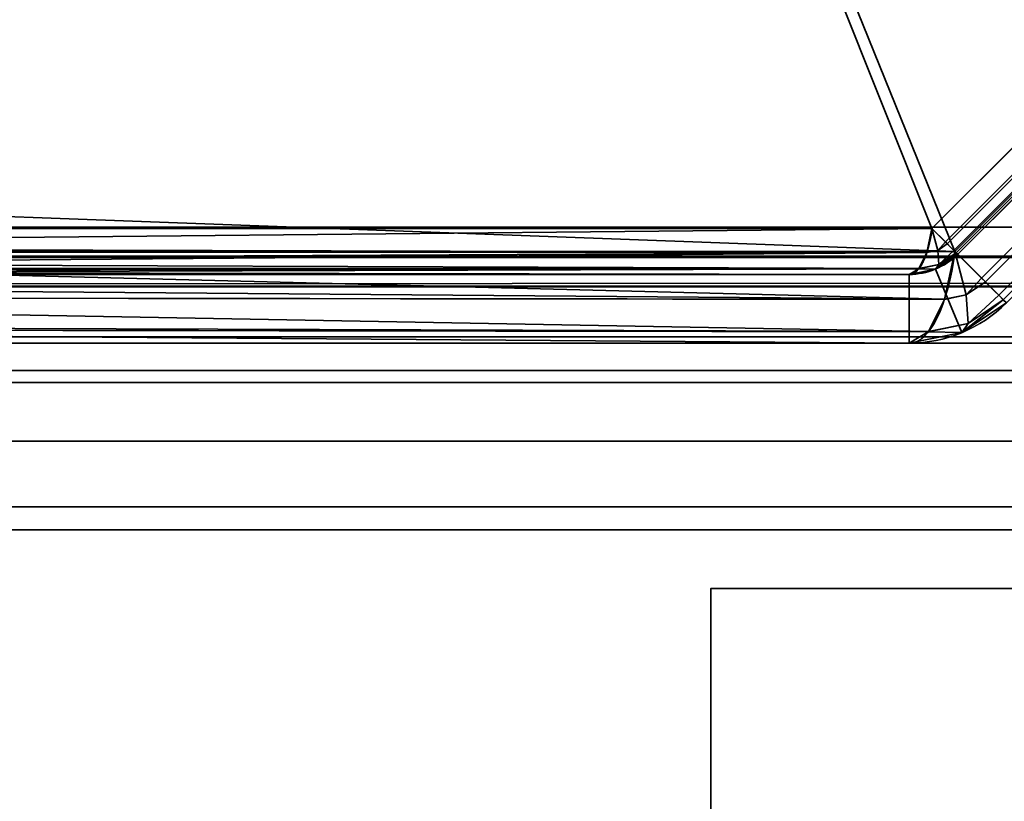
# Model space of a CAD drawing. Header units: millimetres. Extents: x -603 to 3703, y -115 to 249.
# Tile 13 of 256: x -429 to -419, y -36 to -28. Entities that reach past the tile are written whole.
import ezdxf

# ---------------------------------------------------------------- set-up
doc = ezdxf.new("R2010")
doc.units = ezdxf.units.MM
doc.layers.add('151', color=7, linetype='Continuous', true_color=0xffffff)

# ---------------------------------------------------------------- blocks, each defined once
blk = doc.blocks.new('UG_SURFACE_022')
at = {"layer": '151', "color": 35, "linetype": 'Continuous', "lineweight": 35}
for points in [[(-422, -34), (-409, -34, 1067.3), (-409, -34, 1047.3)], [(-422, -34), (-409, -34, 1100.65), (-409, -34, 1067.3)], [(-409, -34, 1047.3), (-409, -34, 515.65), (-422, -34)], [(-422, -34), (-409, -34, 1347.75), (-409, -34, 1100.65)], [(-422, -34), (-409, -34, 1568.5), (-409, -34, 1347.75)], [(-409, -34, 515.65), (-409, -34), (-422, -34)], [(-422, -34), (-422, -34, 2032), (-409, -34, 1588.5), (-409, -34, 1568.5)], [(-422, -34, 2032), (-409, -34, 2019), (-409, -34, 1588.5)], [(-422, -34, 2032), (422, -34, 2032), (409, -34, 2019), (-409, -34, 2019)], [(422, -48), (-422, -48), (-422, -34), (-409, -34)], [(-422, -34, 2032), (-422, -34), (-422, -48)], [(-422, -48), (-422, -50, 2), (-422, -50, 2032), (-422, -34, 2032)], [(422, -50, 2032), (422, -34, 2032), (-422, -34, 2032), (-422, -50, 2032)]]:
    blk.add_3dface(points, dxfattribs=at)
blk = doc.blocks.new('UG_SURFACE_105')
at = {"layer": '151', "color": 252, "linetype": 'Continuous', "lineweight": 35}
for points in [[(-416.08, -31.9, 2025.33), (-416.08, -31.9, -8.75), (-464.92, -31.9, -8.75), (-464.92, -31.9, 2074.17)], [(-416.08, -31.9, 2025.33), (-464.92, -31.9, 2074.17), (-464.92, -33.4, 2074.17), (-416.08, -33.4, 2025.33)], [(-464.92, -31.9, -8.75), (-416.08, -31.9, -8.75), (-416.08, -33.4, -8.75), (-464.92, -33.4, -8.75)], [(-416.08, -33.4, 2025.33), (-464.92, -33.4, 2074.17), (-464.92, -33.4, -8.75), (-416.08, -33.4, -8.75)]]:
    blk.add_3dface(points, dxfattribs=at)
blk = doc.blocks.new('UG_SURFACE_106')
at = {"layer": '151', "color": 252, "linetype": 'Continuous', "lineweight": 35}
for points in [[(-416.08, -31.9, 2025.33), (-416.08, -31.9, -8.75), (-464.92, -31.9, -8.75), (-464.92, -31.9, 2074.17)], [(-416.08, -31.9, 2025.33), (-464.92, -31.9, 2074.17), (-464.92, -33.4, 2074.17), (-416.08, -33.4, 2025.33)], [(-464.92, -31.9, -8.75), (-416.08, -31.9, -8.75), (-416.08, -33.4, -8.75), (-464.92, -33.4, -8.75)], [(-416.08, -33.4, 2025.33), (-464.92, -33.4, 2074.17), (-464.92, -33.4, -8.75), (-416.08, -33.4, -8.75)]]:
    blk.add_3dface(points, dxfattribs=at)
blk = doc.blocks.new('UG_SURFACE_107')
at = {"layer": '151', "color": 252, "linetype": 'Continuous', "lineweight": 35}
for points in [[(-429.132, -6.827, 1162.357), (-439.173, -16.868, 1162.357), (-439.173, -30.332, 1167.419), (-419.748, -30.332, 1174.723)], [(-419.748, -30.332, 1174.723), (-415.668, -26.252, 1174.723), (-415.668, -6.827, 1167.419), (-429.132, -6.827, 1162.357)], [(-419.515, -30.565, 1174.105), (-438.473, -29.868, 1166.715), (-438.473, -17.157, 1161.936), (-428.843, -7.527, 1161.936)], [(-428.843, -7.527, 1014.564), (-438.473, -17.157, 1014.564), (-438.473, -29.868, 1009.785), (-419.515, -30.565, 1002.395)], [(-428.843, -7.527, 1161.936), (-416.132, -7.527, 1166.715), (-415.435, -26.485, 1174.105), (-419.515, -30.565, 1174.105)], [(-419.515, -30.565, 1002.395), (-415.435, -26.485, 1002.395), (-416.132, -7.527, 1009.785), (-428.843, -7.527, 1014.564)], [(-415.668, -26.252, 1001.777), (-419.748, -30.332, 1001.777), (-439.173, -30.332, 1009.081), (-439.173, -16.868, 1014.143)], [(-419.611, -30.469, 1174.884), (-415.531, -26.389, 1174.884), (-415.668, -26.252, 1174.723), (-419.748, -30.332, 1174.723)], [(-415.531, -26.389, 1001.616), (-419.611, -30.469, 1001.616), (-419.748, -30.332, 1001.777), (-415.668, -26.252, 1001.777)], [(-415.512, -26.408, 1174.907), (-415.531, -26.389, 1174.884), (-419.611, -30.469, 1174.884), (-419.592, -30.488, 1174.907)], [(-419.592, -30.488, 1001.593), (-419.611, -30.469, 1001.616), (-415.531, -26.389, 1001.616), (-415.512, -26.408, 1001.593)], [(-419.592, -30.488, 1174.907), (-419.524, -30.556, 1175.099), (-415.444, -26.476, 1175.099), (-415.512, -26.408, 1174.907)], [(-415.512, -26.408, 1001.593), (-415.444, -26.476, 1001.401), (-419.524, -30.556, 1001.401), (-419.592, -30.488, 1001.593)], [(-415.421, -26.499, 1175.164), (-415.444, -26.476, 1175.099), (-419.524, -30.556, 1175.099), (-419.501, -30.579, 1175.164)], [(-419.501, -30.579, 1001.336), (-419.524, -30.556, 1001.401), (-415.444, -26.476, 1001.401), (-415.421, -26.499, 1001.336)], [(-415.163, -26.757, 1174.427), (-419.243, -30.837, 1174.427), (-419.515, -30.565, 1174.105), (-415.435, -26.485, 1174.105)], [(-419.243, -30.837, 1002.073), (-415.163, -26.757, 1002.073), (-415.435, -26.485, 1002.395), (-419.515, -30.565, 1002.395)], [(-419.501, -30.579, 1175.164), (-419.485, -30.595, 1175.341), (-415.405, -26.515, 1175.341), (-415.421, -26.499, 1175.164)], [(-415.421, -26.499, 1001.336), (-415.405, -26.515, 1001.159), (-419.485, -30.595, 1001.159), (-419.501, -30.579, 1001.336)], [(-415.405, -26.515, 1175.341), (-419.485, -30.595, 1175.341), (-419.485, -30.595, 1193.25), (-415.405, -26.515, 1193.25)], [(-419.485, -30.595, 1001.159), (-415.405, -26.515, 1001.159), (-415.405, -26.515, 983.25), (-419.485, -30.595, 983.25)], [(-415.405, -26.515, 1193.25), (-419.485, -30.595, 1193.25), (-418.99, -31.09, 1193.25), (-414.91, -27.01, 1193.25)], [(-414.91, -27.01, 983.25), (-418.99, -31.09, 983.25), (-419.485, -30.595, 983.25), (-415.405, -26.515, 983.25)], [(-419.203, -30.877, 1174.473), (-419.243, -30.837, 1174.427), (-415.163, -26.757, 1174.427), (-415.123, -26.797, 1174.473)], [(-415.123, -26.797, 1002.027), (-415.163, -26.757, 1002.073), (-419.243, -30.837, 1002.073), (-419.203, -30.877, 1002.027)], [(-415.123, -26.797, 1174.473), (-414.988, -26.932, 1174.857), (-419.068, -31.012, 1174.857), (-419.203, -30.877, 1174.473)], [(-419.203, -30.877, 1002.027), (-419.068, -31.012, 1001.643), (-414.988, -26.932, 1001.643), (-415.123, -26.797, 1002.027)], [(-419.022, -31.058, 1174.987), (-419.068, -31.012, 1174.857), (-414.988, -26.932, 1174.857), (-414.942, -26.978, 1174.987)], [(-414.942, -26.978, 1001.513), (-414.988, -26.932, 1001.643), (-419.068, -31.012, 1001.643), (-419.022, -31.058, 1001.513)], [(-414.942, -26.978, 1174.987), (-414.91, -27.01, 1175.341), (-418.99, -31.09, 1175.341), (-419.022, -31.058, 1174.987)], [(-419.022, -31.058, 1001.513), (-418.99, -31.09, 1001.159), (-414.91, -27.01, 1001.159), (-414.942, -26.978, 1001.513)], [(-419.515, -30.565, 1174.105), (-438.592, -30.565, 1166.932), (-438.473, -29.868, 1166.715)], [(-438.473, -29.868, 1009.785), (-438.592, -30.565, 1009.567), (-419.515, -30.565, 1002.395)], [(-419.748, -30.332, 1174.723), (-439.173, -30.332, 1167.419), (-439.209, -30.522, 1167.515)], [(-439.209, -30.522, 1167.515), (-419.8, -30.577, 1174.862), (-419.748, -30.332, 1174.723)], [(-419.748, -30.332, 1001.777), (-419.8, -30.577, 1001.638), (-439.209, -30.522, 1008.985)], [(-439.209, -30.522, 1008.985), (-439.173, -30.332, 1009.081), (-419.748, -30.332, 1001.777)], [(-419.8, -30.578, 1174.863), (-419.689, -30.555, 1174.896), (-419.748, -30.332, 1174.723), (-419.8, -30.577, 1174.862)], [(-419.689, -30.555, 1001.605), (-419.8, -30.578, 1001.637), (-419.8, -30.577, 1001.638), (-419.748, -30.332, 1001.777)], [(-419.611, -30.469, 1174.884), (-419.748, -30.332, 1174.723), (-419.689, -30.555, 1174.896)], [(-419.689, -30.555, 1001.605), (-419.748, -30.332, 1001.777), (-419.611, -30.469, 1001.616)], [(-419.689, -30.555, 1174.896), (-419.592, -30.488, 1174.907), (-419.611, -30.469, 1174.884)], [(-419.611, -30.469, 1001.616), (-419.592, -30.488, 1001.593), (-419.689, -30.555, 1001.605)], [(-419.8, -30.578, 1174.863), (-439.227, -30.571, 1167.563), (-439.263, -30.671, 1167.659)], [(-419.8, -30.578, 1001.637), (-439.263, -30.671, 1008.841), (-439.227, -30.571, 1008.937)], [(-439.209, -30.522, 1167.515), (-439.227, -30.571, 1167.563), (-419.8, -30.577, 1174.862)], [(-419.8, -30.577, 1001.638), (-439.227, -30.571, 1008.937), (-439.209, -30.522, 1008.985)], [(-419.8, -30.578, 1174.863), (-419.8, -30.577, 1174.862), (-439.227, -30.571, 1167.563)], [(-439.227, -30.571, 1008.937), (-419.8, -30.577, 1001.638), (-419.8, -30.578, 1001.637)], [(-419.619, -31.053, 1174.382), (-438.815, -30.895, 1167.028), (-438.592, -30.565, 1166.932)], [(-438.592, -30.565, 1009.567), (-438.815, -30.895, 1009.472), (-419.619, -31.053, 1002.118)], [(-438.592, -30.565, 1166.932), (-419.515, -30.565, 1174.105), (-419.619, -31.053, 1174.382)], [(-419.619, -31.053, 1002.118), (-419.515, -30.565, 1002.395), (-438.592, -30.565, 1009.567)], [(-419.679, -30.7, 1175.143), (-419.689, -30.555, 1174.896), (-419.8, -30.578, 1174.863), (-419.882, -30.741, 1175.08)], [(-419.882, -30.741, 1001.42), (-419.8, -30.578, 1001.637), (-419.689, -30.555, 1001.605), (-419.679, -30.7, 1001.357)], [(-419.524, -30.556, 1175.099), (-419.592, -30.488, 1174.907), (-419.689, -30.555, 1174.896), (-419.679, -30.7, 1175.143)], [(-419.679, -30.7, 1001.357), (-419.689, -30.555, 1001.605), (-419.592, -30.488, 1001.593), (-419.524, -30.556, 1001.401)], [(-419.679, -30.7, 1175.143), (-419.501, -30.579, 1175.164), (-419.524, -30.556, 1175.099)], [(-419.524, -30.556, 1001.401), (-419.501, -30.579, 1001.336), (-419.679, -30.7, 1001.357)], [(-419.619, -31.053, 1174.382), (-419.515, -30.565, 1174.105), (-419.398, -31.009, 1174.45)], [(-419.398, -31.009, 1002.05), (-419.515, -30.565, 1002.395), (-419.619, -31.053, 1002.118)], [(-419.398, -31.009, 1174.45), (-419.515, -30.565, 1174.105), (-419.243, -30.837, 1174.427)], [(-419.243, -30.837, 1002.073), (-419.515, -30.565, 1002.395), (-419.398, -31.009, 1002.05)], [(-419.8, -30.578, 1001.637), (-439.309, -30.735, 1008.721), (-439.263, -30.671, 1008.841)], [(-419.8, -30.578, 1001.637), (-419.882, -30.741, 1001.42), (-439.309, -30.735, 1008.721)], [(-439.263, -30.671, 1167.659), (-439.309, -30.735, 1167.779), (-419.882, -30.741, 1175.08)], [(-419.882, -30.741, 1175.08), (-419.8, -30.578, 1174.863), (-439.263, -30.671, 1167.659)], [(-419.712, -30.747, 1193.25), (-419.485, -30.595, 1193.25), (-419.485, -30.595, 1175.341), (-419.704, -30.742, 1175.341)], [(-419.485, -30.595, 983.25), (-419.712, -30.747, 983.25), (-419.712, -30.747, 1001.159), (-419.704, -30.742, 1001.159)], [(-419.485, -30.595, 1193.25), (-419.712, -30.747, 1193.25), (-419.444, -31.393, 1193.25), (-418.99, -31.09, 1193.25)], [(-418.99, -31.09, 983.25), (-419.444, -31.393, 983.25), (-419.712, -30.747, 983.25), (-419.485, -30.595, 983.25)], [(-419.704, -30.742, 1175.341), (-419.485, -30.595, 1175.341), (-419.501, -30.579, 1175.164)], [(-419.501, -30.579, 1175.164), (-419.679, -30.7, 1175.143), (-419.704, -30.742, 1175.341)], [(-419.704, -30.742, 1001.159), (-419.679, -30.7, 1001.357), (-419.501, -30.579, 1001.336)], [(-419.501, -30.579, 1001.336), (-419.485, -30.595, 1001.159), (-419.704, -30.742, 1001.159)], [(-419.704, -30.742, 1001.159), (-419.485, -30.595, 1001.159), (-419.485, -30.595, 983.25)], [(-419.883, -30.743, 1001.418), (-439.406, -30.8, 1008.462), (-439.331, -30.767, 1008.661)], [(-419.883, -30.743, 1001.418), (-419.98, -30.8, 1001.159), (-439.406, -30.8, 1008.462)], [(-439.331, -30.767, 1167.839), (-439.406, -30.8, 1168.038), (-419.98, -30.8, 1175.341)], [(-419.883, -30.743, 1175.083), (-439.309, -30.735, 1167.779), (-439.331, -30.767, 1167.839)], [(-419.883, -30.743, 1001.418), (-439.331, -30.767, 1008.661), (-439.309, -30.735, 1008.721)], [(-419.98, -30.8, 1175.341), (-419.883, -30.743, 1175.083), (-439.331, -30.767, 1167.839)], [(-419.883, -30.743, 1175.083), (-419.882, -30.741, 1175.08), (-439.309, -30.735, 1167.779)], [(-439.309, -30.735, 1008.721), (-419.882, -30.741, 1001.42), (-419.883, -30.743, 1001.418)], [(-419.883, -30.743, 1175.083), (-419.98, -30.8, 1175.341), (-419.712, -30.747, 1175.341)], [(-419.712, -30.747, 1001.159), (-419.98, -30.8, 1001.159), (-419.883, -30.743, 1001.418)], [(-419.98, -30.8, 1175.341), (-419.98, -30.8, 1193.25), (-419.712, -30.747, 1193.25), (-419.712, -30.747, 1175.341)], [(-419.98, -30.8, 983.25), (-419.98, -30.8, 1001.159), (-419.712, -30.747, 1001.159), (-419.712, -30.747, 983.25)], [(-419.98, -31.5, 1193.25), (-419.444, -31.393, 1193.25), (-419.712, -30.747, 1193.25), (-419.98, -30.8, 1193.25)], [(-419.98, -30.8, 983.25), (-419.712, -30.747, 983.25), (-419.444, -31.393, 983.25), (-419.98, -31.5, 983.25)], [(-419.712, -30.747, 1175.341), (-419.679, -30.7, 1175.143), (-419.883, -30.743, 1175.083)], [(-419.882, -30.741, 1175.08), (-419.883, -30.743, 1175.083), (-419.679, -30.7, 1175.143)], [(-419.679, -30.7, 1001.357), (-419.883, -30.743, 1001.418), (-419.882, -30.741, 1001.42)], [(-419.883, -30.743, 1001.418), (-419.679, -30.7, 1001.357), (-419.712, -30.747, 1001.159)], [(-419.712, -30.747, 1175.341), (-419.704, -30.742, 1175.341), (-419.679, -30.7, 1175.143)], [(-419.679, -30.7, 1001.357), (-419.704, -30.742, 1001.159), (-419.712, -30.747, 1001.159)], [(-419.704, -30.742, 1175.341), (-419.712, -30.747, 1175.341), (-419.712, -30.747, 1193.25)], [(-439.406, -30.8, 1008.462), (-419.98, -30.8, 1001.159), (-419.98, -30.8, 983.25), (-440.4, -30.8, 983.25)], [(-419.98, -31.5, 983.25), (-440.4, -31.5, 983.25), (-440.4, -30.8, 983.25), (-419.98, -30.8, 983.25)], [(-419.98, -30.8, 1175.341), (-439.406, -30.8, 1168.038), (-439, -30.8, 1168.25)], [(-439, -30.8, 1168.25), (-419.98, -30.8, 1193.25), (-419.98, -30.8, 1175.341)], [(-439, -30.8, 1168.25), (-437, -30.8, 1193.25), (-419.98, -30.8, 1193.25)], [(-419.98, -30.8, 1193.25), (-437, -30.8, 1193.25), (-437, -31.5, 1193.25), (-419.98, -31.5, 1193.25)], [(-419.243, -30.837, 1174.427), (-419.203, -30.877, 1174.473), (-419.398, -31.009, 1174.45)], [(-419.398, -31.009, 1002.05), (-419.203, -30.877, 1002.027), (-419.243, -30.837, 1002.073)], [(-419.378, -31.3, 1174.945), (-419.398, -31.009, 1174.45), (-419.203, -30.877, 1174.473), (-419.068, -31.012, 1174.857)], [(-419.068, -31.012, 1001.643), (-419.203, -30.877, 1002.027), (-419.398, -31.009, 1002.05), (-419.378, -31.3, 1001.555)], [(-419.619, -31.053, 1174.382), (-439.012, -31.031, 1167.113), (-438.815, -30.895, 1167.028)], [(-438.815, -30.895, 1009.472), (-439.012, -31.031, 1009.387), (-419.619, -31.053, 1002.118)], [(-419.783, -31.382, 1174.819), (-439.427, -31.318, 1167.292), (-439.012, -31.031, 1167.113)], [(-439.012, -31.031, 1009.387), (-439.427, -31.318, 1009.208), (-419.783, -31.382, 1001.681)], [(-439.012, -31.031, 1167.113), (-419.619, -31.053, 1174.382), (-419.62, -31.056, 1174.384)], [(-439.012, -31.031, 1167.113), (-419.62, -31.056, 1174.384), (-419.783, -31.382, 1174.819)], [(-419.783, -31.382, 1001.681), (-419.62, -31.056, 1002.116), (-439.012, -31.031, 1009.387)], [(-419.62, -31.056, 1002.116), (-419.619, -31.053, 1002.118), (-439.012, -31.031, 1009.387)], [(-419.783, -31.382, 1174.819), (-419.62, -31.056, 1174.384), (-419.398, -31.009, 1174.45), (-419.378, -31.3, 1174.945)], [(-419.378, -31.3, 1001.555), (-419.398, -31.009, 1002.05), (-419.62, -31.056, 1002.116), (-419.783, -31.382, 1001.681)], [(-419.398, -31.009, 1174.45), (-419.62, -31.056, 1174.384), (-419.619, -31.053, 1174.382)], [(-419.619, -31.053, 1002.118), (-419.62, -31.056, 1002.116), (-419.398, -31.009, 1002.05)], [(-419.429, -31.383, 1175.341), (-419.378, -31.3, 1174.945), (-419.022, -31.058, 1174.987)], [(-419.022, -31.058, 1174.987), (-418.99, -31.09, 1175.341), (-419.429, -31.383, 1175.341)], [(-419.429, -31.383, 1001.159), (-418.99, -31.09, 1001.159), (-419.022, -31.058, 1001.513)], [(-419.022, -31.058, 1001.513), (-419.378, -31.3, 1001.555), (-419.429, -31.383, 1001.159)], [(-419.068, -31.012, 1174.857), (-419.022, -31.058, 1174.987), (-419.378, -31.3, 1174.945)], [(-419.378, -31.3, 1001.555), (-419.022, -31.058, 1001.513), (-419.068, -31.012, 1001.643)], [(-418.99, -31.09, 1193.25), (-419.444, -31.393, 1193.25), (-419.444, -31.393, 1175.341), (-419.429, -31.383, 1175.341)], [(-419.444, -31.393, 983.25), (-418.99, -31.09, 983.25), (-418.99, -31.09, 1001.159), (-419.429, -31.383, 1001.159)], [(-419.429, -31.383, 1175.341), (-418.99, -31.09, 1175.341), (-418.99, -31.09, 1193.25)], [(-419.98, -31.5, 1175.341), (-440.341, -31.5, 1167.686), (-439.612, -31.355, 1167.372)], [(-439.612, -31.355, 1009.128), (-440.341, -31.5, 1008.814), (-419.98, -31.5, 1001.159)], [(-419.783, -31.382, 1174.819), (-439.612, -31.355, 1167.372), (-439.427, -31.318, 1167.292)], [(-439.427, -31.318, 1009.208), (-439.612, -31.355, 1009.128), (-419.783, -31.382, 1001.681)], [(-439.612, -31.355, 1167.372), (-419.783, -31.382, 1174.819), (-419.785, -31.386, 1174.824)], [(-439.612, -31.355, 1167.372), (-419.785, -31.386, 1174.824), (-419.98, -31.5, 1175.341)], [(-419.98, -31.5, 1001.159), (-419.785, -31.386, 1001.676), (-439.612, -31.355, 1009.128)], [(-419.785, -31.386, 1001.676), (-419.783, -31.382, 1001.681), (-439.612, -31.355, 1009.128)], [(-419.378, -31.3, 1174.945), (-419.785, -31.386, 1174.824), (-419.783, -31.382, 1174.819)], [(-419.785, -31.386, 1174.824), (-419.378, -31.3, 1174.945), (-419.444, -31.393, 1175.341)], [(-419.444, -31.393, 1001.159), (-419.378, -31.3, 1001.555), (-419.785, -31.386, 1001.676)], [(-419.783, -31.382, 1001.681), (-419.785, -31.386, 1001.676), (-419.378, -31.3, 1001.555)], [(-419.378, -31.3, 1174.945), (-419.429, -31.383, 1175.341), (-419.444, -31.393, 1175.341)], [(-419.444, -31.393, 1001.159), (-419.429, -31.383, 1001.159), (-419.378, -31.3, 1001.555)], [(-419.444, -31.393, 1175.341), (-419.98, -31.5, 1175.341), (-419.785, -31.386, 1174.824)], [(-419.785, -31.386, 1001.676), (-419.98, -31.5, 1001.159), (-419.444, -31.393, 1001.159)], [(-419.444, -31.393, 1175.341), (-419.444, -31.393, 1193.25), (-419.98, -31.5, 1193.25), (-419.98, -31.5, 1175.341)], [(-419.444, -31.393, 983.25), (-419.444, -31.393, 1001.159), (-419.98, -31.5, 1001.159), (-419.98, -31.5, 983.25)], [(-419.429, -31.383, 1001.159), (-419.444, -31.393, 1001.159), (-419.444, -31.393, 983.25)], [(-440.4, -31.5, 983.25), (-419.98, -31.5, 983.25), (-419.98, -31.5, 1001.159), (-440.341, -31.5, 1008.814)], [(-439, -31.5, 1168.25), (-440.341, -31.5, 1167.686), (-419.98, -31.5, 1175.341)], [(-419.98, -31.5, 1175.341), (-419.98, -31.5, 1193.25), (-437, -31.5, 1193.25), (-439, -31.5, 1180.622)], [(-439, -31.5, 1180.622), (-439, -31.5, 1168.25), (-419.98, -31.5, 1175.341)]]:
    blk.add_3dface(points, dxfattribs=at)
blk = doc.blocks.new('UG_SURFACE_108')
at = {"layer": '151', "color": 252, "linetype": 'Continuous', "lineweight": 35}
for points in [[(-429.132, -6.827, 1652.357), (-439.173, -16.868, 1652.357), (-439.173, -30.332, 1657.419), (-419.748, -30.332, 1664.723)], [(-419.748, -30.332, 1664.723), (-415.668, -26.252, 1664.723), (-415.668, -6.827, 1657.419), (-429.132, -6.827, 1652.357)], [(-419.515, -30.565, 1664.105), (-438.473, -29.868, 1656.715), (-438.473, -17.157, 1651.936), (-428.843, -7.527, 1651.936)], [(-428.843, -7.527, 1504.564), (-438.473, -17.157, 1504.564), (-438.473, -29.868, 1499.785), (-419.515, -30.565, 1492.395)], [(-428.843, -7.527, 1651.936), (-416.132, -7.527, 1656.715), (-415.435, -26.485, 1664.105), (-419.515, -30.565, 1664.105)], [(-419.515, -30.565, 1492.395), (-415.435, -26.485, 1492.395), (-416.132, -7.527, 1499.785), (-428.843, -7.527, 1504.564)], [(-415.668, -26.252, 1491.777), (-419.748, -30.332, 1491.777), (-439.173, -30.332, 1499.081), (-439.173, -16.868, 1504.143)], [(-419.611, -30.469, 1664.884), (-415.531, -26.389, 1664.884), (-415.668, -26.252, 1664.723), (-419.748, -30.332, 1664.723)], [(-415.531, -26.389, 1491.616), (-419.611, -30.469, 1491.616), (-419.748, -30.332, 1491.777), (-415.668, -26.252, 1491.777)], [(-415.512, -26.408, 1664.907), (-415.531, -26.389, 1664.884), (-419.611, -30.469, 1664.884), (-419.592, -30.488, 1664.907)], [(-419.592, -30.488, 1491.593), (-419.611, -30.469, 1491.616), (-415.531, -26.389, 1491.616), (-415.512, -26.408, 1491.593)], [(-419.592, -30.488, 1664.907), (-419.524, -30.556, 1665.099), (-415.444, -26.476, 1665.099), (-415.512, -26.408, 1664.907)], [(-415.512, -26.408, 1491.593), (-415.444, -26.476, 1491.401), (-419.524, -30.556, 1491.401), (-419.592, -30.488, 1491.593)], [(-415.421, -26.499, 1665.164), (-415.444, -26.476, 1665.099), (-419.524, -30.556, 1665.099), (-419.501, -30.579, 1665.164)], [(-419.501, -30.579, 1491.336), (-419.524, -30.556, 1491.401), (-415.444, -26.476, 1491.401), (-415.421, -26.499, 1491.336)], [(-415.163, -26.757, 1664.427), (-419.243, -30.837, 1664.427), (-419.515, -30.565, 1664.105), (-415.435, -26.485, 1664.105)], [(-419.243, -30.837, 1492.073), (-415.163, -26.757, 1492.073), (-415.435, -26.485, 1492.395), (-419.515, -30.565, 1492.395)], [(-419.501, -30.579, 1665.164), (-419.485, -30.595, 1665.341), (-415.405, -26.515, 1665.341), (-415.421, -26.499, 1665.164)], [(-415.421, -26.499, 1491.336), (-415.405, -26.515, 1491.159), (-419.485, -30.595, 1491.159), (-419.501, -30.579, 1491.336)], [(-415.405, -26.515, 1665.341), (-419.485, -30.595, 1665.341), (-419.485, -30.595, 1683.25), (-415.405, -26.515, 1683.25)], [(-419.485, -30.595, 1491.159), (-415.405, -26.515, 1491.159), (-415.405, -26.515, 1473.25), (-419.485, -30.595, 1473.25)], [(-415.405, -26.515, 1683.25), (-419.485, -30.595, 1683.25), (-418.99, -31.09, 1683.25), (-414.91, -27.01, 1683.25)], [(-414.91, -27.01, 1473.25), (-418.99, -31.09, 1473.25), (-419.485, -30.595, 1473.25), (-415.405, -26.515, 1473.25)], [(-419.203, -30.877, 1664.473), (-419.243, -30.837, 1664.427), (-415.163, -26.757, 1664.427), (-415.123, -26.797, 1664.473)], [(-415.123, -26.797, 1492.027), (-415.163, -26.757, 1492.073), (-419.243, -30.837, 1492.073), (-419.203, -30.877, 1492.027)], [(-415.123, -26.797, 1664.473), (-414.988, -26.932, 1664.857), (-419.068, -31.012, 1664.857), (-419.203, -30.877, 1664.473)], [(-419.203, -30.877, 1492.027), (-419.068, -31.012, 1491.643), (-414.988, -26.932, 1491.643), (-415.123, -26.797, 1492.027)], [(-419.022, -31.058, 1664.987), (-419.068, -31.012, 1664.857), (-414.988, -26.932, 1664.857), (-414.942, -26.978, 1664.987)], [(-414.942, -26.978, 1491.513), (-414.988, -26.932, 1491.643), (-419.068, -31.012, 1491.643), (-419.022, -31.058, 1491.513)], [(-414.942, -26.978, 1664.987), (-414.91, -27.01, 1665.341), (-418.99, -31.09, 1665.341), (-419.022, -31.058, 1664.987)], [(-419.022, -31.058, 1491.513), (-418.99, -31.09, 1491.159), (-414.91, -27.01, 1491.159), (-414.942, -26.978, 1491.513)], [(-419.515, -30.565, 1664.105), (-438.592, -30.565, 1656.932), (-438.473, -29.868, 1656.715)], [(-438.473, -29.868, 1499.785), (-438.592, -30.565, 1499.568), (-419.515, -30.565, 1492.395)], [(-419.748, -30.332, 1664.723), (-439.173, -30.332, 1657.419), (-439.209, -30.522, 1657.515)], [(-439.209, -30.522, 1657.515), (-419.8, -30.577, 1664.862), (-419.748, -30.332, 1664.723)], [(-419.748, -30.332, 1491.777), (-419.8, -30.577, 1491.638), (-439.209, -30.522, 1498.985)], [(-439.209, -30.522, 1498.985), (-439.173, -30.332, 1499.081), (-419.748, -30.332, 1491.777)], [(-419.8, -30.578, 1664.863), (-419.689, -30.555, 1664.896), (-419.748, -30.332, 1664.723), (-419.8, -30.577, 1664.862)], [(-419.689, -30.555, 1491.605), (-419.8, -30.578, 1491.637), (-419.8, -30.577, 1491.638), (-419.748, -30.332, 1491.777)], [(-419.611, -30.469, 1664.884), (-419.748, -30.332, 1664.723), (-419.689, -30.555, 1664.896)], [(-419.689, -30.555, 1491.605), (-419.748, -30.332, 1491.777), (-419.611, -30.469, 1491.616)], [(-419.689, -30.555, 1664.896), (-419.592, -30.488, 1664.907), (-419.611, -30.469, 1664.884)], [(-419.611, -30.469, 1491.616), (-419.592, -30.488, 1491.593), (-419.689, -30.555, 1491.605)], [(-419.8, -30.578, 1664.863), (-439.227, -30.571, 1657.563), (-439.263, -30.671, 1657.659)], [(-419.8, -30.578, 1491.637), (-439.263, -30.671, 1498.841), (-439.227, -30.571, 1498.937)], [(-439.209, -30.522, 1657.515), (-439.227, -30.571, 1657.563), (-419.8, -30.577, 1664.862)], [(-419.8, -30.577, 1491.638), (-439.227, -30.571, 1498.937), (-439.209, -30.522, 1498.985)], [(-419.8, -30.578, 1664.863), (-419.8, -30.577, 1664.862), (-439.227, -30.571, 1657.563)], [(-439.227, -30.571, 1498.937), (-419.8, -30.577, 1491.638), (-419.8, -30.578, 1491.637)], [(-419.619, -31.053, 1664.382), (-438.815, -30.895, 1657.028), (-438.592, -30.565, 1656.932)], [(-438.592, -30.565, 1499.568), (-438.815, -30.895, 1499.472), (-419.619, -31.053, 1492.118)], [(-438.592, -30.565, 1656.932), (-419.515, -30.565, 1664.105), (-419.619, -31.053, 1664.382)], [(-419.619, -31.053, 1492.118), (-419.515, -30.565, 1492.395), (-438.592, -30.565, 1499.568)], [(-419.679, -30.7, 1665.143), (-419.689, -30.555, 1664.896), (-419.8, -30.578, 1664.863), (-419.882, -30.741, 1665.08)], [(-419.882, -30.741, 1491.42), (-419.8, -30.578, 1491.637), (-419.689, -30.555, 1491.605), (-419.679, -30.7, 1491.357)], [(-419.524, -30.556, 1665.099), (-419.592, -30.488, 1664.907), (-419.689, -30.555, 1664.896), (-419.679, -30.7, 1665.143)], [(-419.679, -30.7, 1491.357), (-419.689, -30.555, 1491.605), (-419.592, -30.488, 1491.593), (-419.524, -30.556, 1491.401)], [(-419.679, -30.7, 1665.143), (-419.501, -30.579, 1665.164), (-419.524, -30.556, 1665.099)], [(-419.524, -30.556, 1491.401), (-419.501, -30.579, 1491.336), (-419.679, -30.7, 1491.357)], [(-419.619, -31.053, 1664.382), (-419.515, -30.565, 1664.105), (-419.398, -31.009, 1664.45)], [(-419.398, -31.009, 1492.05), (-419.515, -30.565, 1492.395), (-419.619, -31.053, 1492.118)], [(-419.398, -31.009, 1664.45), (-419.515, -30.565, 1664.105), (-419.243, -30.837, 1664.427)], [(-419.243, -30.837, 1492.073), (-419.515, -30.565, 1492.395), (-419.398, -31.009, 1492.05)], [(-419.8, -30.578, 1491.637), (-439.309, -30.735, 1498.721), (-439.263, -30.671, 1498.841)], [(-419.8, -30.578, 1491.637), (-419.882, -30.741, 1491.42), (-439.309, -30.735, 1498.721)], [(-439.263, -30.671, 1657.659), (-439.309, -30.735, 1657.779), (-419.882, -30.741, 1665.08)], [(-419.882, -30.741, 1665.08), (-419.8, -30.578, 1664.863), (-439.263, -30.671, 1657.659)], [(-419.712, -30.747, 1683.25), (-419.485, -30.595, 1683.25), (-419.485, -30.595, 1665.341), (-419.704, -30.742, 1665.341)], [(-419.485, -30.595, 1473.25), (-419.712, -30.747, 1473.25), (-419.712, -30.747, 1491.159), (-419.704, -30.742, 1491.159)], [(-419.485, -30.595, 1683.25), (-419.712, -30.747, 1683.25), (-419.444, -31.393, 1683.25), (-418.99, -31.09, 1683.25)], [(-418.99, -31.09, 1473.25), (-419.444, -31.393, 1473.25), (-419.712, -30.747, 1473.25), (-419.485, -30.595, 1473.25)], [(-419.704, -30.742, 1665.341), (-419.485, -30.595, 1665.341), (-419.501, -30.579, 1665.164)], [(-419.501, -30.579, 1665.164), (-419.679, -30.7, 1665.143), (-419.704, -30.742, 1665.341)], [(-419.704, -30.742, 1491.159), (-419.679, -30.7, 1491.357), (-419.501, -30.579, 1491.336)], [(-419.501, -30.579, 1491.336), (-419.485, -30.595, 1491.159), (-419.704, -30.742, 1491.159)], [(-419.704, -30.742, 1491.159), (-419.485, -30.595, 1491.159), (-419.485, -30.595, 1473.25)], [(-419.883, -30.743, 1491.418), (-439.406, -30.8, 1498.462), (-439.331, -30.767, 1498.661)], [(-419.883, -30.743, 1491.418), (-419.98, -30.8, 1491.159), (-439.406, -30.8, 1498.462)], [(-439.331, -30.767, 1657.839), (-439.406, -30.8, 1658.038), (-419.98, -30.8, 1665.341)], [(-419.883, -30.743, 1665.082), (-439.309, -30.735, 1657.779), (-439.331, -30.767, 1657.839)], [(-419.883, -30.743, 1491.418), (-439.331, -30.767, 1498.661), (-439.309, -30.735, 1498.721)], [(-419.98, -30.8, 1665.341), (-419.883, -30.743, 1665.082), (-439.331, -30.767, 1657.839)], [(-419.883, -30.743, 1665.082), (-419.882, -30.741, 1665.08), (-439.309, -30.735, 1657.779)], [(-439.309, -30.735, 1498.721), (-419.882, -30.741, 1491.42), (-419.883, -30.743, 1491.418)], [(-419.883, -30.743, 1665.082), (-419.98, -30.8, 1665.341), (-419.712, -30.747, 1665.341)], [(-419.712, -30.747, 1491.159), (-419.98, -30.8, 1491.159), (-419.883, -30.743, 1491.418)], [(-419.98, -30.8, 1665.341), (-419.98, -30.8, 1683.25), (-419.712, -30.747, 1683.25), (-419.712, -30.747, 1665.341)], [(-419.98, -30.8, 1473.25), (-419.98, -30.8, 1491.159), (-419.712, -30.747, 1491.159), (-419.712, -30.747, 1473.25)], [(-419.98, -31.5, 1683.25), (-419.444, -31.393, 1683.25), (-419.712, -30.747, 1683.25), (-419.98, -30.8, 1683.25)], [(-419.98, -30.8, 1473.25), (-419.712, -30.747, 1473.25), (-419.444, -31.393, 1473.25), (-419.98, -31.5, 1473.25)], [(-419.712, -30.747, 1665.341), (-419.679, -30.7, 1665.143), (-419.883, -30.743, 1665.082)], [(-419.882, -30.741, 1665.08), (-419.883, -30.743, 1665.082), (-419.679, -30.7, 1665.143)], [(-419.679, -30.7, 1491.357), (-419.883, -30.743, 1491.418), (-419.882, -30.741, 1491.42)], [(-419.883, -30.743, 1491.418), (-419.679, -30.7, 1491.357), (-419.712, -30.747, 1491.159)], [(-419.712, -30.747, 1665.341), (-419.704, -30.742, 1665.341), (-419.679, -30.7, 1665.143)], [(-419.679, -30.7, 1491.357), (-419.704, -30.742, 1491.159), (-419.712, -30.747, 1491.159)], [(-419.704, -30.742, 1665.341), (-419.712, -30.747, 1665.341), (-419.712, -30.747, 1683.25)], [(-439.406, -30.8, 1498.462), (-419.98, -30.8, 1491.159), (-419.98, -30.8, 1473.25), (-440.4, -30.8, 1473.25)], [(-419.98, -31.5, 1473.25), (-440.4, -31.5, 1473.25), (-440.4, -30.8, 1473.25), (-419.98, -30.8, 1473.25)], [(-419.98, -30.8, 1665.341), (-439.406, -30.8, 1658.038), (-439, -30.8, 1658.25)], [(-439, -30.8, 1658.25), (-419.98, -30.8, 1683.25), (-419.98, -30.8, 1665.341)], [(-439, -30.8, 1658.25), (-437, -30.8, 1683.25), (-419.98, -30.8, 1683.25)], [(-419.98, -30.8, 1683.25), (-437, -30.8, 1683.25), (-437, -31.5, 1683.25), (-419.98, -31.5, 1683.25)], [(-419.243, -30.837, 1664.427), (-419.203, -30.877, 1664.473), (-419.398, -31.009, 1664.45)], [(-419.398, -31.009, 1492.05), (-419.203, -30.877, 1492.027), (-419.243, -30.837, 1492.073)], [(-419.378, -31.3, 1664.945), (-419.398, -31.009, 1664.45), (-419.203, -30.877, 1664.473), (-419.068, -31.012, 1664.857)], [(-419.068, -31.012, 1491.643), (-419.203, -30.877, 1492.027), (-419.398, -31.009, 1492.05), (-419.378, -31.3, 1491.555)], [(-419.619, -31.053, 1664.382), (-439.012, -31.031, 1657.113), (-438.815, -30.895, 1657.028)], [(-438.815, -30.895, 1499.472), (-439.012, -31.031, 1499.387), (-419.619, -31.053, 1492.118)], [(-419.783, -31.382, 1664.819), (-439.427, -31.318, 1657.292), (-439.012, -31.031, 1657.113)], [(-439.012, -31.031, 1499.387), (-439.427, -31.318, 1499.208), (-419.783, -31.382, 1491.681)], [(-439.012, -31.031, 1657.113), (-419.619, -31.053, 1664.382), (-419.62, -31.056, 1664.384)], [(-439.012, -31.031, 1657.113), (-419.62, -31.056, 1664.384), (-419.783, -31.382, 1664.819)], [(-419.783, -31.382, 1491.681), (-419.62, -31.056, 1492.116), (-439.012, -31.031, 1499.387)], [(-419.62, -31.056, 1492.116), (-419.619, -31.053, 1492.118), (-439.012, -31.031, 1499.387)], [(-419.783, -31.382, 1664.819), (-419.62, -31.056, 1664.384), (-419.398, -31.009, 1664.45), (-419.378, -31.3, 1664.945)], [(-419.378, -31.3, 1491.555), (-419.398, -31.009, 1492.05), (-419.62, -31.056, 1492.116), (-419.783, -31.382, 1491.681)], [(-419.398, -31.009, 1664.45), (-419.62, -31.056, 1664.384), (-419.619, -31.053, 1664.382)], [(-419.619, -31.053, 1492.118), (-419.62, -31.056, 1492.116), (-419.398, -31.009, 1492.05)], [(-419.429, -31.383, 1665.341), (-419.378, -31.3, 1664.945), (-419.022, -31.058, 1664.987)], [(-419.022, -31.058, 1664.987), (-418.99, -31.09, 1665.341), (-419.429, -31.383, 1665.341)], [(-419.429, -31.383, 1491.159), (-418.99, -31.09, 1491.159), (-419.022, -31.058, 1491.513)], [(-419.022, -31.058, 1491.513), (-419.378, -31.3, 1491.555), (-419.429, -31.383, 1491.159)], [(-419.068, -31.012, 1664.857), (-419.022, -31.058, 1664.987), (-419.378, -31.3, 1664.945)], [(-419.378, -31.3, 1491.555), (-419.022, -31.058, 1491.513), (-419.068, -31.012, 1491.643)], [(-418.99, -31.09, 1683.25), (-419.444, -31.393, 1683.25), (-419.444, -31.393, 1665.341), (-419.429, -31.383, 1665.341)], [(-419.444, -31.393, 1473.25), (-418.99, -31.09, 1473.25), (-418.99, -31.09, 1491.159), (-419.429, -31.383, 1491.159)], [(-419.429, -31.383, 1665.341), (-418.99, -31.09, 1665.341), (-418.99, -31.09, 1683.25)], [(-419.98, -31.5, 1665.341), (-440.341, -31.5, 1657.686), (-439.612, -31.355, 1657.372)], [(-439.612, -31.355, 1499.128), (-440.341, -31.5, 1498.814), (-419.98, -31.5, 1491.159)], [(-419.783, -31.382, 1664.819), (-439.612, -31.355, 1657.372), (-439.427, -31.318, 1657.292)], [(-439.427, -31.318, 1499.208), (-439.612, -31.355, 1499.128), (-419.783, -31.382, 1491.681)], [(-439.612, -31.355, 1657.372), (-419.783, -31.382, 1664.819), (-419.785, -31.386, 1664.824)], [(-439.612, -31.355, 1657.372), (-419.785, -31.386, 1664.824), (-419.98, -31.5, 1665.341)], [(-419.98, -31.5, 1491.159), (-419.785, -31.386, 1491.676), (-439.612, -31.355, 1499.128)], [(-419.785, -31.386, 1491.676), (-419.783, -31.382, 1491.681), (-439.612, -31.355, 1499.128)], [(-419.378, -31.3, 1664.945), (-419.785, -31.386, 1664.824), (-419.783, -31.382, 1664.819)], [(-419.785, -31.386, 1664.824), (-419.378, -31.3, 1664.945), (-419.444, -31.393, 1665.341)], [(-419.444, -31.393, 1491.159), (-419.378, -31.3, 1491.555), (-419.785, -31.386, 1491.676)], [(-419.783, -31.382, 1491.681), (-419.785, -31.386, 1491.676), (-419.378, -31.3, 1491.555)], [(-419.378, -31.3, 1664.945), (-419.429, -31.383, 1665.341), (-419.444, -31.393, 1665.341)], [(-419.444, -31.393, 1491.159), (-419.429, -31.383, 1491.159), (-419.378, -31.3, 1491.555)], [(-419.444, -31.393, 1665.341), (-419.98, -31.5, 1665.341), (-419.785, -31.386, 1664.824)], [(-419.785, -31.386, 1491.676), (-419.98, -31.5, 1491.159), (-419.444, -31.393, 1491.159)], [(-419.444, -31.393, 1665.341), (-419.444, -31.393, 1683.25), (-419.98, -31.5, 1683.25), (-419.98, -31.5, 1665.341)], [(-419.444, -31.393, 1473.25), (-419.444, -31.393, 1491.159), (-419.98, -31.5, 1491.159), (-419.98, -31.5, 1473.25)], [(-419.429, -31.383, 1491.159), (-419.444, -31.393, 1491.159), (-419.444, -31.393, 1473.25)], [(-440.4, -31.5, 1473.25), (-419.98, -31.5, 1473.25), (-419.98, -31.5, 1491.159), (-440.341, -31.5, 1498.814)], [(-439, -31.5, 1658.25), (-440.341, -31.5, 1657.686), (-419.98, -31.5, 1665.341)], [(-419.98, -31.5, 1665.341), (-419.98, -31.5, 1683.25), (-437, -31.5, 1683.25), (-439, -31.5, 1670.622)], [(-439, -31.5, 1670.622), (-439, -31.5, 1658.25), (-419.98, -31.5, 1665.341)]]:
    blk.add_3dface(points, dxfattribs=at)
blk = doc.blocks.new('UG_SURFACE_111')
at = {"layer": '151', "color": 252, "linetype": 'Continuous', "lineweight": 35}
for points in [[(-468, -13.4, 2077.25), (-468, -30.32, 2077.25), (468, -30.32, 2077.25), (468, -13.4, 2077.25)], [(-466.5, -13.4, 2075.75), (466.5, -13.4, 2075.75), (466.5, -30.32, 2075.75), (-466.5, -30.32, 2075.75)], [(468, -30.32, 2077.25), (-468, -30.32, 2077.25), (-467.941, -30.921, 2077.191)], [(467.941, -30.921, 2077.191), (468, -30.32, 2077.25), (-467.941, -30.921, 2077.191)], [(-466.47, -30.628, 2075.72), (-466.5, -30.32, 2075.75), (466.5, -30.32, 2075.75)], [(-466.47, -30.628, 2075.72), (466.5, -30.32, 2075.75), (466.47, -30.628, 2075.72)], [(466.47, -30.628, 2075.72), (466.38, -30.925, 2075.63), (-466.38, -30.925, 2075.63), (-466.47, -30.628, 2075.72)], [(-467.941, -30.921, 2077.191), (-467.766, -31.499, 2077.016), (467.766, -31.499, 2077.016), (467.941, -30.921, 2077.191)], [(466.037, -31.437, 2075.287), (-466.037, -31.437, 2075.287), (-466.38, -30.925, 2075.63), (466.38, -30.925, 2075.63)], [(465.525, -31.78, 2074.775), (-465.525, -31.78, 2074.775), (-466.037, -31.437, 2075.287), (466.037, -31.437, 2075.287)], [(467.766, -31.499, 2077.016), (-467.766, -31.499, 2077.016), (-467.098, -32.498, 2076.348), (467.098, -32.498, 2076.348)], [(464.92, -31.9, 2074.17), (-464.92, -31.9, 2074.17), (-465.525, -31.78, 2074.775), (465.525, -31.78, 2074.775)], [(-464.92, -31.9, 2074.17), (464.92, -31.9, 2074.17), (416.08, -31.9, 2025.33), (-416.08, -31.9, 2025.33)], [(-464.92, -31.9, 2074.17), (-416.08, -31.9, 2025.33), (-416.08, -33.4, 2025.33), (-464.92, -33.4, 2074.17)], [(467.098, -32.498, 2076.348), (-467.098, -32.498, 2076.348), (-466.099, -33.166, 2075.349), (466.099, -33.166, 2075.349)], [(466.099, -33.166, 2075.349), (-466.099, -33.166, 2075.349), (-464.92, -33.4, 2074.17), (464.92, -33.4, 2074.17)], [(-464.92, -33.4, 2074.17), (-416.08, -33.4, 2025.33), (416.08, -33.4, 2025.33), (464.92, -33.4, 2074.17)]]:
    blk.add_3dface(points, dxfattribs=at)

msp = doc.modelspace()

# ---------------------------------------------------------------- linework, layer by layer
at = {"layer": '151', "color": 251, "linetype": 'Continuous', "lineweight": -3, "true_color": 0x636466}
for p, q in [((-419.748, -30.332, 1174.723), (-415.668, -26.252, 1174.723)), ((-415.668, -26.252, 1001.777), (-419.748, -30.332, 1001.777)), ((-419.748, -30.332, 1664.723), (-415.668, -26.252, 1664.723)), ((-415.668, -26.252, 1491.777), (-419.748, -30.332, 1491.777)), ((-415.435, -26.485, 1174.105), (-419.515, -30.565, 1174.105)), ((-415.435, -26.485, 1664.105), (-419.515, -30.565, 1664.105)), ((-419.515, -30.565, 1002.395), (-415.435, -26.485, 1002.395)), ((-419.515, -30.565, 1492.395), (-415.435, -26.485, 1492.395)), ((-415.405, -26.515, 1665.341), (-419.485, -30.595, 1665.341)), ((-419.485, -30.595, 1491.159), (-415.405, -26.515, 1491.159)), ((-419.485, -30.595, 1193.25), (-415.405, -26.515, 1193.25)), ((-419.485, -30.595, 1473.25), (-415.405, -26.515, 1473.25)), ((-419.485, -30.595, 1683.25), (-415.405, -26.515, 1683.25)), ((-419.485, -30.595, 983.25), (-415.405, -26.515, 983.25)), ((-415.405, -26.515, 1175.341), (-419.485, -30.595, 1175.341)), ((-419.485, -30.595, 1001.159), (-415.405, -26.515, 1001.159)), ((468, -30.32, 2077.25), (-468, -30.32, 2077.25)), ((466.5, -30.32, 2075.75), (-466.5, -30.32, 2075.75)), ((-439.173, -30.332, 1167.419), (-419.748, -30.332, 1174.723)), ((-439.173, -30.332, 1657.419), (-419.748, -30.332, 1664.723)), ((-419.748, -30.332, 1001.777), (-439.173, -30.332, 1009.081)), ((-419.748, -30.332, 1491.777), (-439.173, -30.332, 1499.081)), ((-419.515, -30.565, 1174.105), (-438.592, -30.565, 1166.932)), ((-419.515, -30.565, 1664.105), (-438.592, -30.565, 1656.932)), ((-438.592, -30.565, 1009.568), (-419.515, -30.565, 1002.395)), ((-438.592, -30.565, 1499.568), (-419.515, -30.565, 1492.395)), ((-419.485, -30.595, 1683.25), (-419.485, -30.595, 1665.341)), ((-419.485, -30.595, 1001.159), (-419.485, -30.595, 983.25)), ((-419.485, -30.595, 1491.159), (-419.485, -30.595, 1473.25)), ((-419.485, -30.595, 1193.25), (-419.485, -30.595, 1175.341)), ((-440.4, -30.8, 983.25), (-419.98, -30.8, 983.25)), ((-440.4, -30.8, 1473.25), (-419.98, -30.8, 1473.25)), ((-439.406, -30.8, 1498.462), (-419.98, -30.8, 1491.159)), ((-419.98, -30.8, 1175.341), (-439.406, -30.8, 1168.038)), ((-419.98, -30.8, 1665.341), (-439.406, -30.8, 1658.038)), ((-439.406, -30.8, 1008.462), (-419.98, -30.8, 1001.159)), ((-437, -30.8, 1193.25), (-419.98, -30.8, 1193.25)), ((-437, -30.8, 1683.25), (-419.98, -30.8, 1683.25)), ((-419.98, -30.8, 1491.159), (-419.98, -30.8, 1473.25)), ((-419.98, -30.8, 1193.25), (-419.98, -30.8, 1175.341)), ((-419.98, -30.8, 1001.159), (-419.98, -30.8, 983.25)), ((-419.98, -30.8, 1683.25), (-419.98, -30.8, 1665.341)), ((-440.4, -31.5, 983.25), (-419.98, -31.5, 983.25)), ((-440.4, -31.5, 1473.25), (-419.98, -31.5, 1473.25)), ((-419.98, -31.5, 1491.159), (-440.341, -31.5, 1498.814)), ((-440.341, -31.5, 1167.686), (-419.98, -31.5, 1175.341)), ((-440.341, -31.5, 1657.686), (-419.98, -31.5, 1665.341)), ((-419.98, -31.5, 1001.159), (-440.341, -31.5, 1008.814)), ((-437, -31.5, 1193.25), (-419.98, -31.5, 1193.25)), ((-437, -31.5, 1683.25), (-419.98, -31.5, 1683.25)), ((-419.98, -31.5, 1193.25), (-419.98, -31.5, 1175.341)), ((-419.98, -31.5, 1001.159), (-419.98, -31.5, 983.25)), ((-419.98, -31.5, 1683.25), (-419.98, -31.5, 1665.341)), ((-419.98, -31.5, 1491.159), (-419.98, -31.5, 1473.25)), ((-464.92, -31.9, 2074.17), (-416.08, -31.9, 2025.33)), ((-464.92, -31.9, 2074.17), (-416.08, -31.9, 2025.33)), ((-464.92, -31.9, 2074.17), (-416.08, -31.9, 2025.33)), ((-416.08, -31.9, -8.75), (-464.92, -31.9, -8.75)), ((464.92, -31.9, 2074.17), (-464.92, -31.9, 2074.17)), ((-416.08, -31.9, -8.75), (-464.92, -31.9, -8.75)), ((-464.92, -33.4, 2074.17), (-416.08, -33.4, 2025.33)), ((-464.92, -33.4, 2074.17), (-416.08, -33.4, 2025.33)), ((-416.08, -33.4, -8.75), (-464.92, -33.4, -8.75)), ((-464.92, -33.4, 2074.17), (-416.08, -33.4, 2025.33)), ((464.92, -33.4, 2074.17), (-464.92, -33.4, 2074.17)), ((-416.08, -33.4, -8.75), (-464.92, -33.4, -8.75)), ((-422, -34, 2032), (-422, -50, 2032)), ((-422, -34), (-422, -34, 2032)), ((-422, -34, 2032), (422, -34, 2032)), ((-422, -34), (-422, -48)), ((-422, -34), (-409, -34))]:
    msp.add_line(p, q, dxfattribs=at)
at = {"layer": '151', "color": 251, "linetype": 'Continuous', "lineweight": -3, "true_color": 0x636466, "extrusion": (0.936029, -8.66365e-17, 0.351924)}
for centre in [(-30.1, 1247.954, 20.517), (-30.1, 1706.608, 192.96)]:
    msp.add_arc(centre, 0.7, 180, 250.6118, dxfattribs=at)
at = {"layer": '151', "color": 251, "linetype": 'Continuous', "lineweight": -3, "true_color": 0x636466, "extrusion": (0.936029, 1.39541e-14, -0.351924)}
for centre in [(-30.1, 789.312, -745.445), (-30.1, 1247.967, -917.887)]:
    msp.add_arc(centre, 0.7, 109.3882, 180, dxfattribs=at)
at = {"layer": '151', "color": 251, "linetype": 'Continuous', "lineweight": -3, "true_color": 0x636466, "extrusion": (0.707107, 0.707107, -1.83544e-16)}
for centre, start, end in [((275.687, 1001.159, -318.255), 118, 180), ((275.687, 1491.159, -318.255), 118, 180), ((275.687, 1665.341, -318.255), 180, 242), ((275.687, 1175.341, -318.255), 180, 242)]:
    msp.add_arc(centre, 0.7, start, end, dxfattribs=at)
at = {"layer": '151', "color": 251, "linetype": 'Continuous', "lineweight": -3, "true_color": 0x636466, "extrusion": (-0.936029, 0, 0.351924)}
for centre in [(30.1, 789.312, 745.445), (30.1, 1247.967, 917.887)]:
    msp.add_arc(centre, 1.4, 0, 70.6118, dxfattribs=at)
at = {"layer": '151', "color": 251, "linetype": 'Continuous', "lineweight": -3, "true_color": 0x636466, "extrusion": (-0.936029, 5.84436e-16, -0.351924)}
for centre in [(30.1, 1247.954, -20.517), (30.1, 1706.608, -192.96)]:
    msp.add_arc(centre, 1.4, 289.3882, 0, dxfattribs=at)
at = {"layer": '151', "color": 251, "linetype": 'Continuous', "lineweight": -3, "true_color": 0x636466, "extrusion": (-0.707107, -0.707107, -2.75316e-16)}
for centre, start, end in [((-275.687, 1175.341, 318.255), 298, 0), ((-275.687, 1665.341, 318.255), 298, 0), ((-275.687, 1001.159, 318.255), 0, 62), ((-275.687, 1491.159, 318.255), 0, 62)]:
    msp.add_arc(centre, 1.4, start, end, dxfattribs=at)
at = {"layer": '151', "color": 251, "linetype": 'Continuous', "lineweight": -3, "true_color": 0x636466}
for centre, radius in [((-419.98, -30.1, 1001.159), 0.7), ((-419.98, -30.1, 1491.159), 0.7), ((-419.98, -30.1, 1193.25), 0.7), ((-419.98, -30.1, 983.25), 0.7), ((-419.98, -30.1, 1683.25), 0.7), ((-419.98, -30.1, 1473.25), 0.7), ((-419.98, -30.1, 1193.25), 1.4), ((-419.98, -30.1, 983.25), 1.4), ((-419.98, -30.1, 1683.25), 1.4), ((-419.98, -30.1, 1175.341), 1.4), ((-419.98, -30.1, 1665.341), 1.4), ((-419.98, -30.1, 1473.25), 1.4)]:
    msp.add_arc(centre, radius, 270, 315, dxfattribs=at)
at = {"layer": '151', "color": 251, "linetype": 'Continuous', "lineweight": -3, "true_color": 0x636466, "extrusion": (0, 0, -1)}
for centre, radius in [((419.98, -30.1, -1175.341), 0.7), ((419.98, -30.1, -1665.341), 0.7), ((419.98, -30.1, -1001.159), 1.4), ((419.98, -30.1, -1491.159), 1.4)]:
    msp.add_arc(centre, radius, 225, 270, dxfattribs=at)

# ---------------------------------------------------------------- block references
at = {"layer": '151', "color": 251, "linetype": 'Continuous', "lineweight": -3, "true_color": 0x636466}
for name in ['UG_SURFACE_105', 'UG_SURFACE_106', 'UG_SURFACE_111', 'UG_SURFACE_022', 'UG_SURFACE_107', 'UG_SURFACE_108']:
    msp.add_blockref(name, (0, 0), dxfattribs=at)

doc.saveas('drawing.dxf')
